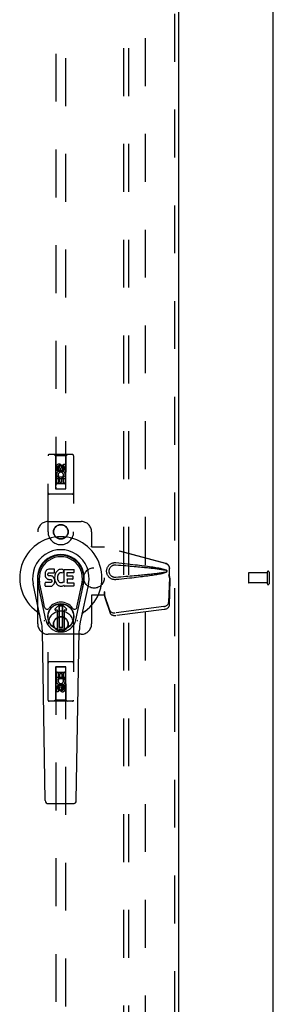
# Model space of a CAD drawing. Header units: inches. Extents: x 0 to 212, y 0 to 138.
# Tile 82 of 100: x 93 to 99, y 42 to 66. Entities that reach past the tile are written whole.
import ezdxf

# ---------------------------------------------------------------- set-up
doc = ezdxf.new("R2010")
doc.units = ezdxf.units.IN
doc.header["$LTSCALE"] = 11.6875
doc.header["$MEASUREMENT"] = 0
doc.linetypes.add('HIDDEN', pattern=[0.2, 0.1, -0.1])
doc.layers.get('0').update_dxf_attribs({"linetype": 'CONTINUOUS'})
for name, color, linetype in [('DEFAULT_2', 8, 'HIDDEN'), ('DOOR_ASSEMBLY', 7, 'CONTINUOUS'), ('SUBPANEL', 7, 'CONTINUOUS')]:
    doc.layers.add(name, color=color, linetype=linetype)

msp = doc.modelspace()

# ---------------------------------------------------------------- linework, layer by layer
at = {"color": 3, "linetype": 'Continuous'}
msp.add_line((98.957, 12.586), (98.957, 92.378), dxfattribs=at)
at = {"layer": 'DEFAULT_2', "color": 8, "linetype": 'HIDDEN'}
for p, q in [((95.832, 89.034), (95.832, 15.93)), ((98.353, 52.596), (98.353, 52.368)), ((98.81, 52.606), (98.363, 52.606)), ((98.81, 52.624), (98.81, 52.34)), ((98.853, 52.624), (98.853, 52.34)), ((98.81, 52.358), (98.363, 52.358))]:
    msp.add_line(p, q, dxfattribs=at)
for centre, radius, start, end in [((98.363, 52.596), 0.01, 90, 180), ((98.832, 52.624), 0.0215, 0, 180), ((98.363, 52.368), 0.01, 180, 270), ((98.832, 52.34), 0.0215, 180, 360)]:
    msp.add_arc(centre, radius, start, end, dxfattribs=at)
at = {"layer": 'DOOR_ASSEMBLY', "color": 8, "linetype": 'HIDDEN'}
for p, q in [((96.541, 89.628), (96.541, 15.336)), ((93.645, 88.654), (93.645, 54.653)), ((93.895, 54.653), (93.895, 88.654)), ((93.457, 53.607), (93.457, 55.464)), ((94.052, 55.494), (93.487, 55.494)), ((93.64, 55.464), (93.61, 55.494)), ((93.9, 55.464), (93.64, 55.464)), ((93.64, 55.464), (93.643, 54.654)), ((93.896, 54.654), (93.9, 55.464)), ((93.9, 55.464), (93.93, 55.494)), ((94.082, 55.464), (94.082, 53.607)), ((93.663, 55.105), (93.663, 55.197)), ((93.705, 55.105), (93.663, 55.105)), ((93.705, 55.197), (93.705, 55.105)), ((93.77, 55.226), (93.707, 55.19)), ((93.707, 55.19), (93.717, 55.184)), ((93.707, 55.19), (93.707, 55.118)), ((93.707, 55.118), (93.717, 55.124)), ((93.707, 55.118), (93.77, 55.082)), ((93.77, 55.215), (93.717, 55.184)), ((93.717, 55.184), (93.717, 55.124)), ((93.717, 55.124), (93.77, 55.093)), ((93.749, 55.168), (93.749, 55.197)), ((93.832, 55.19), (93.77, 55.226)), ((93.77, 55.226), (93.77, 55.215)), ((93.822, 55.184), (93.77, 55.215)), ((93.77, 55.093), (93.822, 55.124)), ((93.77, 55.082), (93.832, 55.118)), ((93.77, 55.082), (93.77, 55.093)), ((93.79, 55.211), (93.79, 55.165)), ((93.832, 55.19), (93.822, 55.184)), ((93.822, 55.124), (93.822, 55.184)), ((93.832, 55.118), (93.822, 55.124)), ((93.832, 55.118), (93.832, 55.19)), ((93.834, 55.261), (93.876, 55.261)), ((93.834, 55.168), (93.834, 55.261)), ((93.876, 55.261), (93.876, 55.168)), ((93.897, 54.904), (93.642, 54.904)), ((93.663, 54.948), (93.841, 54.948)), ((93.663, 54.792), (93.663, 54.948)), ((93.711, 54.973), (93.672, 54.956)), ((93.748, 54.906), (93.705, 54.906)), ((93.705, 54.906), (93.705, 54.792)), ((93.748, 54.813), (93.748, 54.906)), ((93.79, 54.813), (93.748, 54.813)), ((93.834, 54.906), (93.79, 54.906)), ((93.79, 54.906), (93.79, 54.813)), ((93.841, 54.948), (93.822, 54.961)), ((93.834, 54.792), (93.834, 54.906)), ((93.866, 54.952), (93.864, 54.948)), ((93.864, 54.948), (93.876, 54.948)), ((93.876, 54.948), (93.876, 54.792)), ((93.643, 54.654), (93.896, 54.654)), ((93.645, 54.656), (93.895, 54.656)), ((93.645, 54.653), (93.895, 54.653)), ((93.705, 54.792), (93.663, 54.792)), ((93.855, 54.779), (93.685, 54.779)), ((93.876, 54.792), (93.834, 54.792)), ((94.052, 54.529), (93.487, 54.529)), ((93.457, 53.857), (94.27, 53.857)), ((93.207, 51.357), (93.207, 53.607)), ((94.52, 53.607), (94.52, 53.254)), ((94.517, 53.237), (94.52, 53.254)), ((94.517, 53.237), (94.838, 53.237)), ((94.524, 53.237), (94.52, 53.254)), ((96.327, 52.834), (94.83, 53.237)), ((96.335, 52.834), (94.838, 53.237)), ((96.42, 52.484), (96.42, 52.714)), ((96.427, 52.484), (96.427, 52.714)), ((96.398, 52.566), (96.42, 52.484)), ((96.419, 52.495), (96.4, 51.88)), ((96.406, 52.566), (96.427, 52.484)), ((96.433, 52.424), (96.413, 51.809)), ((96.419, 52.495), (96.433, 52.424)), ((96.427, 52.484), (96.42, 52.484)), ((96.421, 52.512), (96.43, 52.455)), ((96.43, 52.455), (96.431, 52.444)), ((96.431, 52.444), (96.432, 52.434)), ((96.432, 52.434), (96.433, 52.424)), ((94.838, 52.057), (94.517, 52.057)), ((94.517, 52.057), (94.52, 52.04)), ((94.524, 52.057), (94.52, 52.04)), ((94.52, 52.04), (94.52, 51.357)), ((94.838, 52.144), (94.83, 52.144)), ((94.83, 52.144), (94.83, 52.057)), ((94.968, 51.686), (94.836, 52.07)), ((94.85, 51.999), (94.836, 52.07)), ((94.838, 52.144), (94.838, 52.057)), ((94.84, 52.065), (94.85, 51.999)), ((94.982, 51.615), (94.85, 51.999)), ((96.282, 51.781), (95.095, 51.629)), ((96.296, 51.71), (95.109, 51.558)), ((93.457, 49.499), (93.457, 51.357)), ((94.082, 51.357), (94.082, 49.499)), ((94.27, 51.107), (93.457, 51.107)), ((94.052, 50.434), (93.487, 50.434)), ((93.643, 50.309), (93.64, 49.499)), ((93.643, 50.309), (93.896, 50.309)), ((93.895, 50.311), (93.645, 50.311)), ((93.645, 50.311), (93.645, 16.309)), ((93.895, 50.308), (93.645, 50.308)), ((93.895, 16.309), (93.895, 50.311)), ((93.9, 49.499), (93.896, 50.309)), ((93.642, 50.059), (93.897, 50.059)), ((93.663, 50.171), (93.706, 50.171)), ((93.663, 50.015), (93.663, 50.171)), ((93.675, 50.015), (93.663, 50.015)), ((93.674, 50.012), (93.675, 50.015)), ((93.685, 50.184), (93.855, 50.184)), ((93.876, 50.015), (93.699, 50.015)), ((93.699, 50.015), (93.717, 50.002)), ((93.706, 50.171), (93.706, 50.058)), ((93.706, 50.058), (93.749, 50.058)), ((93.749, 50.15), (93.791, 50.15)), ((93.749, 50.058), (93.749, 50.15)), ((93.791, 50.15), (93.791, 50.058)), ((93.791, 50.058), (93.834, 50.058)), ((93.828, 49.991), (93.867, 50.008)), ((93.834, 50.171), (93.876, 50.171)), ((93.834, 50.058), (93.834, 50.171)), ((93.876, 50.171), (93.876, 50.015)), ((93.663, 49.703), (93.663, 49.795)), ((93.706, 49.795), (93.706, 49.703)), ((93.77, 49.882), (93.707, 49.846)), ((93.707, 49.846), (93.717, 49.84)), ((93.707, 49.846), (93.707, 49.774)), ((93.707, 49.774), (93.717, 49.779)), ((93.707, 49.774), (93.77, 49.737)), ((93.77, 49.87), (93.717, 49.84)), ((93.717, 49.84), (93.717, 49.779)), ((93.717, 49.779), (93.77, 49.749)), ((93.749, 49.753), (93.749, 49.799)), ((93.832, 49.846), (93.77, 49.882)), ((93.77, 49.882), (93.77, 49.87)), ((93.822, 49.84), (93.77, 49.87)), ((93.77, 49.749), (93.822, 49.779)), ((93.77, 49.737), (93.832, 49.774)), ((93.79, 49.795), (93.79, 49.767)), ((93.832, 49.846), (93.822, 49.84)), ((93.822, 49.779), (93.822, 49.84)), ((93.832, 49.774), (93.822, 49.779)), ((93.832, 49.774), (93.832, 49.846)), ((93.834, 49.859), (93.876, 49.859)), ((93.834, 49.767), (93.834, 49.859)), ((93.876, 49.859), (93.876, 49.767)), ((93.706, 49.703), (93.663, 49.703)), ((93.77, 49.737), (93.77, 49.749)), ((94.052, 49.469), (93.487, 49.469)), ((93.64, 49.499), (93.61, 49.469)), ((93.9, 49.499), (93.64, 49.499)), ((93.9, 49.499), (93.93, 49.469))]:
    msp.add_line(p, q, dxfattribs=at)
at = {"layer": 'DOOR_ASSEMBLY', "color": 3, "linetype": 'Continuous'}
msp.add_line((96.645, 89.628), (96.645, 15.336), dxfattribs=at)
at = {"layer": 'DOOR_ASSEMBLY', "color": 7, "linetype": 'Continuous'}
for p, q in [((93.413, 52.662), (93.4, 52.642)), ((93.422, 52.67), (93.413, 52.662)), ((93.432, 52.676), (93.422, 52.67)), ((93.453, 52.686), (93.432, 52.676)), ((93.477, 52.693), (93.453, 52.686)), ((93.616, 52.693), (93.477, 52.693)), ((93.618, 52.65), (93.616, 52.693)), ((93.617, 52.627), (93.618, 52.65)), ((93.678, 52.648), (93.663, 52.631)), ((93.694, 52.663), (93.678, 52.648)), ((93.712, 52.676), (93.694, 52.663)), ((93.732, 52.685), (93.712, 52.676)), ((93.754, 52.69), (93.732, 52.685)), ((93.776, 52.692), (93.754, 52.69)), ((93.799, 52.691), (93.776, 52.692)), ((93.81, 52.69), (93.799, 52.691)), ((93.821, 52.686), (93.81, 52.69)), ((93.841, 52.669), (93.815, 52.601)), ((93.839, 52.674), (93.821, 52.686)), ((93.849, 52.691), (94.086, 52.691)), ((93.849, 52.366), (93.849, 52.691)), ((94.091, 52.687), (94.091, 52.612)), ((93.385, 52.596), (93.384, 52.572)), ((93.384, 52.572), (93.384, 52.549)), ((93.384, 52.549), (93.388, 52.525)), ((93.39, 52.619), (93.385, 52.596)), ((93.388, 52.525), (93.397, 52.503)), ((93.4, 52.642), (93.39, 52.619)), ((93.397, 52.503), (93.409, 52.483)), ((93.409, 52.483), (93.426, 52.465)), ((93.426, 52.465), (93.446, 52.452)), ((93.446, 52.452), (93.457, 52.448)), ((93.455, 52.576), (93.457, 52.591)), ((93.455, 52.561), (93.455, 52.576)), ((93.455, 52.553), (93.455, 52.561)), ((93.458, 52.546), (93.455, 52.553)), ((93.457, 52.591), (93.46, 52.597)), ((93.457, 52.448), (93.468, 52.446)), ((93.462, 52.54), (93.458, 52.546)), ((93.46, 52.597), (93.466, 52.602)), ((93.468, 52.536), (93.462, 52.54)), ((93.466, 52.602), (93.481, 52.607)), ((93.483, 52.532), (93.468, 52.536)), ((93.468, 52.446), (93.516, 52.446)), ((93.481, 52.607), (93.495, 52.608)), ((93.507, 52.532), (93.483, 52.532)), ((93.495, 52.608), (93.608, 52.608)), ((93.531, 52.531), (93.507, 52.532)), ((93.516, 52.446), (93.524, 52.445)), ((93.524, 52.445), (93.531, 52.442)), ((93.554, 52.526), (93.531, 52.531)), ((93.531, 52.442), (93.537, 52.438)), ((93.537, 52.438), (93.541, 52.432)), ((93.541, 52.432), (93.548, 52.418)), ((93.548, 52.418), (93.55, 52.403)), ((93.565, 52.521), (93.554, 52.526)), ((93.575, 52.514), (93.565, 52.521)), ((93.592, 52.497), (93.575, 52.514)), ((93.605, 52.477), (93.592, 52.497)), ((93.615, 52.455), (93.605, 52.477)), ((93.608, 52.608), (93.614, 52.608)), ((93.614, 52.608), (93.616, 52.614)), ((93.621, 52.432), (93.615, 52.455)), ((93.616, 52.614), (93.617, 52.627)), ((93.62, 52.529), (93.616, 52.485)), ((93.616, 52.485), (93.617, 52.463)), ((93.617, 52.463), (93.62, 52.441)), ((93.624, 52.551), (93.62, 52.529)), ((93.62, 52.441), (93.624, 52.419)), ((93.623, 52.408), (93.621, 52.432)), ((93.622, 52.384), (93.623, 52.408)), ((93.631, 52.573), (93.624, 52.551)), ((93.624, 52.419), (93.631, 52.398)), ((93.639, 52.593), (93.631, 52.573)), ((93.65, 52.613), (93.639, 52.593)), ((93.663, 52.631), (93.65, 52.613)), ((93.686, 52.501), (93.685, 52.474)), ((93.685, 52.474), (93.686, 52.46)), ((93.689, 52.527), (93.686, 52.501)), ((93.686, 52.46), (93.69, 52.448)), ((93.693, 52.54), (93.689, 52.527)), ((93.69, 52.448), (93.7, 52.423)), ((93.699, 52.552), (93.693, 52.54)), ((93.713, 52.575), (93.699, 52.552)), ((93.7, 52.423), (93.713, 52.4)), ((93.721, 52.585), (93.713, 52.575)), ((93.732, 52.593), (93.721, 52.585)), ((93.757, 52.603), (93.732, 52.593)), ((93.77, 52.607), (93.757, 52.603)), ((93.783, 52.606), (93.77, 52.607)), ((93.796, 52.603), (93.783, 52.606)), ((93.809, 52.598), (93.796, 52.603)), ((93.92, 52.603), (93.92, 52.536)), ((93.921, 52.445), (93.921, 52.367)), ((94.086, 52.608), (93.924, 52.608)), ((93.924, 52.531), (94.055, 52.531)), ((94.055, 52.449), (93.925, 52.449)), ((94.06, 52.527), (94.06, 52.454)), ((93.293, 51.412), (93.096, 52.338)), ((93.404, 51.459), (93.211, 52.363)), ((93.26, 52.137), (93.215, 52.364)), ((93.327, 51.99), (93.253, 52.371)), ((93.386, 52.287), (93.386, 52.361)), ((93.45, 52.367), (93.391, 52.366)), ((93.391, 52.282), (93.535, 52.282)), ((93.511, 52.367), (93.45, 52.367)), ((93.526, 52.368), (93.511, 52.367)), ((93.532, 52.371), (93.526, 52.368)), ((93.538, 52.377), (93.532, 52.371)), ((93.535, 52.282), (93.547, 52.283)), ((93.547, 52.389), (93.538, 52.377)), ((93.55, 52.396), (93.547, 52.389)), ((93.547, 52.283), (93.558, 52.287)), ((93.55, 52.403), (93.55, 52.396)), ((93.558, 52.287), (93.578, 52.301)), ((93.578, 52.301), (93.595, 52.318)), ((93.595, 52.318), (93.602, 52.328)), ((93.602, 52.328), (93.607, 52.339)), ((93.607, 52.339), (93.616, 52.361)), ((93.616, 52.361), (93.622, 52.384)), ((93.631, 52.398), (93.653, 52.358)), ((93.653, 52.358), (93.665, 52.34)), ((93.665, 52.34), (93.68, 52.323)), ((93.68, 52.323), (93.697, 52.308)), ((93.697, 52.308), (93.714, 52.294)), ((93.713, 52.4), (93.722, 52.39)), ((93.714, 52.294), (93.724, 52.289)), ((93.722, 52.39), (93.732, 52.381)), ((93.724, 52.289), (93.734, 52.286)), ((93.732, 52.381), (93.743, 52.373)), ((93.734, 52.286), (93.756, 52.28)), ((93.743, 52.373), (93.755, 52.368)), ((93.755, 52.368), (93.769, 52.366)), ((93.756, 52.28), (93.778, 52.278)), ((93.769, 52.366), (93.782, 52.366)), ((93.778, 52.278), (93.8, 52.281)), ((93.782, 52.366), (93.795, 52.368)), ((93.795, 52.368), (93.808, 52.372)), ((93.8, 52.281), (93.822, 52.287)), ((93.808, 52.372), (93.82, 52.377)), ((93.82, 52.377), (93.831, 52.385)), ((93.822, 52.287), (93.841, 52.299)), ((93.838, 52.384), (93.849, 52.366)), ((93.851, 52.299), (93.841, 52.299)), ((93.841, 52.299), (93.841, 52.299)), ((93.851, 52.286), (93.851, 52.299)), ((94.087, 52.282), (93.856, 52.282)), ((93.925, 52.363), (94.087, 52.363)), ((94.091, 52.358), (94.091, 52.286)), ((94.135, 51.459), (94.328, 52.363)), ((94.212, 51.99), (94.287, 52.371)), ((94.444, 52.338), (94.246, 51.412)), ((94.28, 52.137), (94.324, 52.364)), ((93.375, 51.765), (93.327, 51.99)), ((94.164, 51.765), (94.212, 51.99)), ((93.631, 51.728), (93.742, 51.839)), ((93.742, 51.839), (93.632, 51.728)), ((93.687, 51.695), (93.645, 51.695)), ((93.687, 51.695), (93.645, 51.695)), ((93.687, 51.695), (93.687, 51.695)), ((93.687, 51.235), (93.687, 51.695)), ((93.687, 51.236), (93.687, 51.695)), ((93.726, 51.801), (93.74, 51.815)), ((93.74, 51.787), (93.726, 51.801)), ((93.726, 51.274), (93.726, 51.801)), ((93.74, 51.815), (93.799, 51.815)), ((93.74, 51.815), (93.754, 51.801)), ((93.754, 51.801), (93.74, 51.787)), ((93.74, 51.287), (93.74, 51.787)), ((93.754, 51.801), (93.785, 51.801)), ((93.785, 51.801), (93.799, 51.815)), ((93.799, 51.787), (93.785, 51.801)), ((93.908, 51.728), (93.797, 51.839)), ((93.798, 51.839), (93.908, 51.728)), ((93.799, 51.815), (93.813, 51.801)), ((93.813, 51.801), (93.799, 51.787)), ((93.799, 51.787), (93.799, 51.287)), ((93.813, 51.801), (93.813, 51.274)), ((93.894, 51.695), (93.852, 51.695)), ((93.894, 51.695), (93.852, 51.695)), ((93.852, 51.695), (93.852, 51.695)), ((93.852, 51.695), (93.852, 51.236)), ((93.852, 51.695), (93.852, 51.235)), ((93.726, 51.274), (93.74, 51.287)), ((93.74, 51.26), (93.726, 51.274)), ((93.74, 51.287), (93.754, 51.274)), ((93.754, 51.274), (93.74, 51.26)), ((93.799, 51.26), (93.74, 51.26)), ((93.785, 51.274), (93.754, 51.274)), ((93.785, 51.274), (93.799, 51.287)), ((93.799, 51.26), (93.785, 51.274)), ((93.799, 51.287), (93.813, 51.274)), ((93.813, 51.274), (93.799, 51.26)), ((93.391, 47.047), (93.319, 51.187)), ((94.148, 47.047), (94.22, 51.187)), ((93.47, 46.97), (94.069, 46.97))]:
    msp.add_line(p, q, dxfattribs=at)
at = {"layer": 'DOOR_ASSEMBLY', "color": 8, "linetype": 'HIDDEN'}
for points in [[(95.114, 52.439), (95.101, 52.438), (95.088, 52.438), (95.075, 52.439), (95.062, 52.44), (95.049, 52.443), (95.037, 52.446), (95.025, 52.45), (95.013, 52.454), (95.001, 52.46), (94.989, 52.466), (94.978, 52.473), (94.967, 52.482), (94.955, 52.491), (94.944, 52.502), (94.933, 52.515), (94.923, 52.529), (94.913, 52.545), (94.905, 52.561), (94.899, 52.577), (94.894, 52.594), (94.89, 52.611), (94.888, 52.629), (94.887, 52.646), (94.888, 52.663), (94.89, 52.681), (94.893, 52.698), (94.898, 52.715), (94.905, 52.731), (94.912, 52.748), (94.922, 52.763), (94.932, 52.777), (94.943, 52.79), (94.954, 52.801), (94.965, 52.811), (94.977, 52.819), (94.988, 52.827), (95, 52.833), (95.012, 52.839), (95.024, 52.844), (95.036, 52.848), (95.049, 52.851), (95.062, 52.853), (95.075, 52.855)], [(95.114, 52.492), (95.104, 52.492), (95.095, 52.492), (95.085, 52.493), (95.076, 52.494), (95.067, 52.496), (95.058, 52.498), (95.049, 52.501), (95.04, 52.505), (95.032, 52.509), (95.024, 52.513), (95.015, 52.519), (95.007, 52.525), (94.999, 52.532), (94.991, 52.54), (94.983, 52.549), (94.976, 52.559), (94.969, 52.57), (94.963, 52.581), (94.959, 52.592), (94.955, 52.603), (94.953, 52.614), (94.951, 52.625), (94.95, 52.636), (94.949, 52.646), (94.949, 52.656), (94.95, 52.667), (94.952, 52.678), (94.955, 52.688), (94.958, 52.7), (94.963, 52.711), (94.968, 52.722), (94.975, 52.733), (94.982, 52.743), (94.99, 52.753), (94.998, 52.761), (95.006, 52.768), (95.014, 52.774), (95.023, 52.78), (95.031, 52.785), (95.04, 52.789), (95.048, 52.792), (95.057, 52.795), (95.066, 52.798), (95.076, 52.8), (95.085, 52.801), (95.095, 52.802), (95.104, 52.802), (95.114, 52.801)], [(95.075, 52.855), (95.088, 52.856), (95.101, 52.856), (95.114, 52.855)], [(95.114, 52.855), (95.189, 52.847), (95.262, 52.84), (95.332, 52.833), (95.398, 52.826), (95.463, 52.819), (95.524, 52.812), (95.583, 52.805), (95.64, 52.799), (95.694, 52.792), (95.746, 52.786), (95.796, 52.78), (95.843, 52.774), (95.889, 52.768), (95.933, 52.762), (95.975, 52.756), (96.015, 52.75), (96.054, 52.744), (96.091, 52.738), (96.126, 52.731), (96.16, 52.725), (96.192, 52.719), (96.223, 52.712), (96.253, 52.706), (96.281, 52.698), (96.307, 52.69), (96.332, 52.682)], [(95.114, 52.801), (95.177, 52.796), (95.238, 52.791), (95.297, 52.786), (95.354, 52.781), (95.409, 52.776), (95.462, 52.772), (95.513, 52.767), (95.561, 52.763), (95.608, 52.758), (95.653, 52.754), (95.696, 52.75), (95.738, 52.746), (95.777, 52.743), (95.815, 52.739), (95.851, 52.735), (95.885, 52.732), (95.918, 52.728), (95.949, 52.725), (95.979, 52.722), (96.008, 52.719), (96.037, 52.716), (96.064, 52.712), (96.091, 52.709), (96.118, 52.706), (96.145, 52.702), (96.172, 52.699), (96.199, 52.695), (96.226, 52.691), (96.252, 52.687), (96.279, 52.682), (96.306, 52.677), (96.332, 52.671)], [(96.327, 52.834), (96.34, 52.83), (96.353, 52.825), (96.364, 52.818), (96.375, 52.81), (96.385, 52.8), (96.394, 52.79), (96.402, 52.779), (96.408, 52.767), (96.413, 52.754), (96.417, 52.741), (96.419, 52.727), (96.42, 52.714)], [(96.332, 52.682), (96.338, 52.679), (96.343, 52.675), (96.348, 52.67), (96.351, 52.665), (96.354, 52.659), (96.356, 52.653), (96.356, 52.647), (96.356, 52.641), (96.354, 52.635), (96.352, 52.629), (96.348, 52.624), (96.343, 52.619), (96.338, 52.615), (96.332, 52.612)], [(96.332, 52.671), (96.337, 52.669), (96.342, 52.667), (96.345, 52.663), (96.348, 52.66), (96.351, 52.656), (96.352, 52.651), (96.352, 52.647), (96.352, 52.642), (96.35, 52.638), (96.348, 52.634), (96.345, 52.63), (96.341, 52.627), (96.337, 52.624), (96.332, 52.623)], [(96.427, 52.714), (96.427, 52.727), (96.425, 52.741), (96.421, 52.754), (96.416, 52.767), (96.409, 52.779), (96.402, 52.79), (96.393, 52.8), (96.383, 52.81), (96.372, 52.818), (96.36, 52.825), (96.348, 52.83), (96.335, 52.834)], [(96.332, 52.623), (96.306, 52.617), (96.279, 52.611), (96.253, 52.607), (96.226, 52.603), (96.199, 52.599), (96.172, 52.595), (96.146, 52.591), (96.119, 52.588), (96.092, 52.585), (96.065, 52.581), (96.037, 52.578), (96.009, 52.575), (95.98, 52.572), (95.95, 52.569), (95.919, 52.565), (95.886, 52.562), (95.852, 52.558), (95.816, 52.555), (95.778, 52.551), (95.738, 52.547), (95.697, 52.543), (95.654, 52.539), (95.609, 52.535), (95.562, 52.531), (95.513, 52.527), (95.462, 52.522), (95.409, 52.518), (95.355, 52.513), (95.298, 52.508), (95.238, 52.503), (95.177, 52.498), (95.114, 52.492)], [(96.332, 52.612), (96.309, 52.604), (96.285, 52.597), (96.26, 52.59), (96.233, 52.583), (96.205, 52.577), (96.176, 52.571), (96.146, 52.566), (96.114, 52.56), (96.081, 52.554), (96.047, 52.549), (96.011, 52.543), (95.973, 52.538), (95.934, 52.532), (95.893, 52.527), (95.851, 52.521), (95.807, 52.515), (95.761, 52.509), (95.713, 52.504), (95.663, 52.498), (95.611, 52.492), (95.558, 52.485), (95.501, 52.479), (95.443, 52.473), (95.382, 52.466), (95.319, 52.46), (95.253, 52.453), (95.185, 52.446), (95.114, 52.439)], [(96.398, 52.566), (96.403, 52.546), (96.409, 52.527), (96.414, 52.508), (96.419, 52.49), (96.425, 52.472), (96.43, 52.455)], [(96.406, 52.566), (96.408, 52.556), (96.411, 52.547), (96.414, 52.537), (96.416, 52.528), (96.419, 52.52), (96.421, 52.512)], [(96.421, 52.512), (96.421, 52.509), (96.421, 52.506), (96.42, 52.503), (96.42, 52.501), (96.419, 52.498), (96.419, 52.495)], [(94.83, 52.144), (94.832, 52.124), (94.835, 52.104), (94.838, 52.084), (94.84, 52.065)], [(94.837, 52.086), (94.837, 52.08), (94.837, 52.078), (94.836, 52.075), (94.836, 52.073), (94.836, 52.07)], [(94.838, 52.144), (94.837, 52.134), (94.837, 52.104)], [(94.844, 52.037), (94.843, 52.048), (94.841, 52.066), (94.839, 52.082), (94.838, 52.096), (94.837, 52.109), (94.837, 52.117)], [(94.837, 52.104), (94.837, 52.095), (94.837, 52.086)], [(94.968, 51.686), (94.972, 51.677), (94.978, 51.668), (94.985, 51.659), (94.994, 51.652), (95.004, 51.645), (95.015, 51.639), (95.026, 51.635), (95.039, 51.631), (95.053, 51.629), (95.067, 51.628), (95.081, 51.628), (95.095, 51.629)], [(96.282, 51.781), (96.298, 51.784), (96.313, 51.788), (96.327, 51.793), (96.341, 51.8), (96.353, 51.807), (96.365, 51.816), (96.375, 51.826), (96.383, 51.836), (96.39, 51.846), (96.395, 51.858), (96.399, 51.869), (96.4, 51.88)], [(96.413, 51.809), (96.412, 51.798), (96.409, 51.787), (96.404, 51.775), (96.397, 51.765), (96.389, 51.755), (96.378, 51.745), (96.367, 51.736), (96.354, 51.729), (96.341, 51.722), (96.326, 51.717), (96.311, 51.713), (96.296, 51.71)], [(95.109, 51.558), (95.094, 51.556), (95.08, 51.556), (95.066, 51.558), (95.053, 51.56), (95.04, 51.564), (95.028, 51.568), (95.017, 51.574), (95.007, 51.581), (94.999, 51.588), (94.992, 51.597), (94.986, 51.606), (94.982, 51.615)]]:
    msp.add_lwpolyline(points, dxfattribs=at)
at = {"layer": 'DOOR_ASSEMBLY', "color": 7, "linetype": 'Continuous'}
for points in [[(93.371, 51.429), (93.37, 51.434), (93.368, 51.44), (93.367, 51.446), (93.365, 51.451)], [(94.174, 51.451), (94.173, 51.446), (94.171, 51.44), (94.17, 51.434), (94.168, 51.429)]]:
    msp.add_lwpolyline(points, dxfattribs=at)
at = {"layer": 'DOOR_ASSEMBLY', "color": 8, "linetype": 'HIDDEN'}
for centre, radius in [((93.77, 55.154), 0.085), ((93.77, 55.154), 0.0845), ((93.77, 53.607), 0.18), ((93.77, 53.607), 0.172), ((93.77, 51.357), 0.18), ((93.77, 51.357), 0.172), ((93.77, 49.809), 0.085), ((93.77, 49.809), 0.0845)]:
    msp.add_circle(centre, radius, dxfattribs=at)
at = {"layer": 'DOOR_ASSEMBLY', "color": 7, "linetype": 'Continuous'}
for radius in [0.317, 0.313]:
    msp.add_circle((93.77, 51.537), radius, dxfattribs=at)
at = {"layer": 'DOOR_ASSEMBLY', "color": 8, "linetype": 'HIDDEN'}
for centre, radius, start, end in [((93.487, 55.464), 0.03, 90, 180), ((94.052, 55.464), 0.03, 0, 90), ((93.727, 55.197), 0.0644, 12.2995, 180.0775), ((93.77, 54.998), 0.107, 334.2636, 203.4027), ((93.727, 55.197), 0.0219, 359.9011, 180), ((93.77, 54.998), 0.0639, 324.8895, 203.4026), ((93.813, 55.168), 0.0635, 180, 360), ((93.812, 55.168), 0.0219, 190.307, 360), ((93.685, 54.739), 0.04, 90, 180), ((93.685, 54.694), 0.04, 180, 270), ((93.855, 54.739), 0.04, 0, 90), ((93.855, 54.694), 0.04, 270, 360), ((93.487, 54.559), 0.03, 180, 270), ((94.052, 54.559), 0.03, 270, 360), ((93.457, 53.607), 0.25, 90, 180), ((94.27, 53.607), 0.25, 0, 90), ((93.77, 53.607), 0.312, 180, 360), ((93.77, 51.357), 0.312, 0, 180), ((93.457, 51.357), 0.25, 180, 270), ((94.27, 51.357), 0.25, 270, 360), ((93.487, 50.404), 0.03, 90, 180), ((93.685, 50.269), 0.04, 90, 180), ((93.855, 50.269), 0.04, 0, 90), ((94.052, 50.404), 0.03, 0, 90), ((93.685, 50.224), 0.04, 180, 270), ((93.77, 49.966), 0.107, 154.2636, 23.4027), ((93.77, 49.966), 0.0639, 144.8895, 23.4026), ((93.855, 50.224), 0.04, 270, 360), ((93.727, 49.795), 0.0635, 0, 180), ((93.727, 49.795), 0.0219, 10.307, 180), ((93.812, 49.767), 0.0644, 192.2995, 0.0775), ((93.812, 49.767), 0.0219, 179.9011, 360), ((93.487, 49.499), 0.03, 180, 270), ((94.052, 49.499), 0.03, 270, 360)]:
    msp.add_arc(centre, radius, start, end, dxfattribs=at)
at = {"layer": 'DOOR_ASSEMBLY', "color": 7, "linetype": 'Continuous'}
for centre, radius, start, end in [((93.77, 52.482), 1.004, 305.5066, 234.4934), ((93.77, 52.482), 0.689, 347.9703, 192.0297), ((93.77, 52.482), 0.571, 347.9703, 192.0297), ((93.77, 52.472), 0.527, 348.9402, 191.0594), ((93.836, 52.671), 0.00448, 339.0016, 51.8729), ((94.086, 52.687), 0.00448, 0, 90), ((93.81, 52.603), 0.00448, 246.1578, 339.0016), ((93.924, 52.603), 0.00448, 90, 180), ((93.924, 52.536), 0.00448, 180, 270), ((93.925, 52.445), 0.00448, 90, 180), ((94.055, 52.527), 0.00448, 0, 90), ((94.055, 52.454), 0.00448, 270, 360), ((94.086, 52.612), 0.00448, 270, 360), ((93.391, 52.361), 0.00448, 90, 180.0119), ((93.391, 52.287), 0.00483, 180, 270), ((93.834, 52.381), 0.00448, 34.0893, 127.3444), ((93.856, 52.286), 0.00448, 180, 270), ((93.925, 52.367), 0.00448, 180, 270), ((94.087, 52.358), 0.00448, 0, 90), ((94.087, 52.286), 0.00448, 270, 360), ((93.433, 51.777), 0.0591, 192.0297, 324.5763), ((93.77, 51.537), 0.354, 35.4237, 144.5763), ((93.645, 51.714), 0.0197, 135, 270), ((93.645, 51.714), 0.0195, 135, 270), ((93.77, 51.811), 0.0394, 45, 135), ((93.77, 51.811), 0.0392, 45, 135), ((93.894, 51.714), 0.0197, 270, 45), ((93.894, 51.714), 0.0195, 270, 45), ((94.107, 51.777), 0.0591, 215.4237, 347.9703), ((93.072, 51.504), 0.197, 12.0297, 54.4934), ((93.77, 51.537), 0.374, 192.0297, 347.9703), ((94.467, 51.504), 0.197, 125.5066, 167.9703), ((92.138, 51.166), 1.181, 1, 12.0297), ((93.77, 51.537), 0.313, 254.7027, 285.2973), ((95.401, 51.166), 1.181, 167.9703, 179), ((93.47, 47.049), 0.0787, 181, 270), ((94.069, 47.049), 0.0787, 270, 359)]:
    msp.add_arc(centre, radius, start, end, dxfattribs=at)
msp.add_ellipse((93.77, 52.472), major_axis=(0, 0.565), ratio=0.999848, start_param=-1.76365, end_param=1.76365, dxfattribs=at)
at = {"layer": 'SUBPANEL', "color": 8, "linetype": 'HIDDEN'}
for p, q in [((95.301, 86.451), (95.301, 18.513)), ((95.426, 86.451), (95.426, 18.513))]:
    msp.add_line(p, q, dxfattribs=at)
msp.add_circle((94.582, 52.482), 0.25, dxfattribs=at)

doc.saveas('drawing.dxf')
